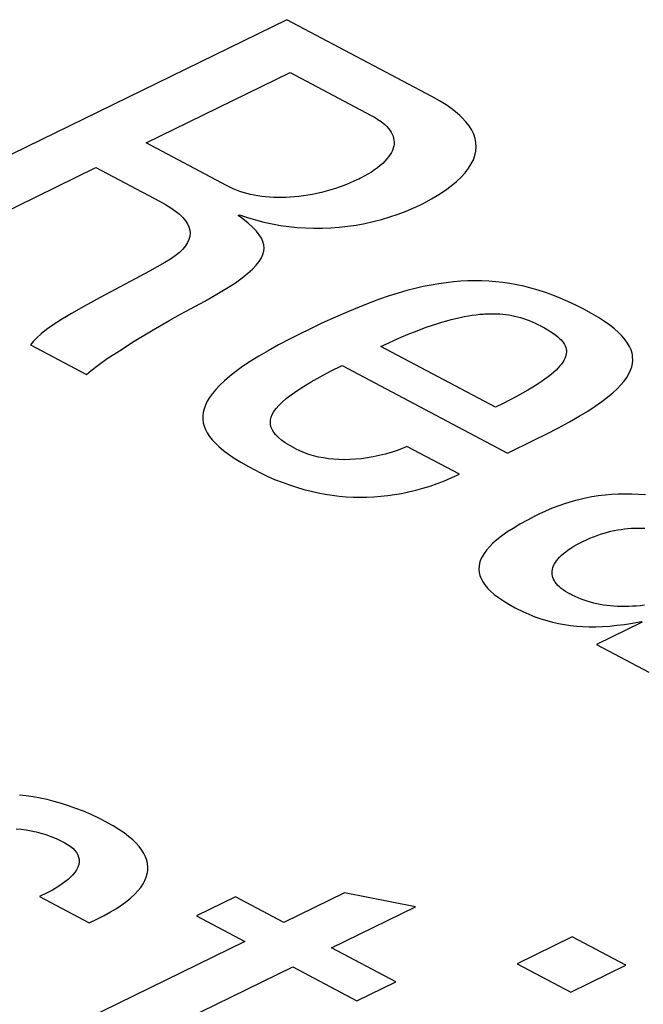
# Model space of a CAD drawing. Extents: x -840 to -217, y -121 to 557.
# Tile 105 of 145: x -361.92 to -360.25, y 493.44 to 496.08. Entities that reach past the tile are written whole.
import ezdxf

# ---------------------------------------------------------------- set-up
doc = ezdxf.new("R2010")
doc.units = 0
doc.header["$LTSCALE"] = 23.1
doc.layers.add('R912005577_AM_0', color=7, linetype='CONTINUOUS')

msp = doc.modelspace()

# ---------------------------------------------------------------- linework, layer by layer
at = {"layer": 'R912005577_AM_0', "color": 7}
for p, q in [((-361.2041, 496.0802), (-362.4167, 495.4881)), ((-360.8155, 495.8745), (-361.2041, 496.0802)), ((-361.5811, 495.75), (-361.1948, 495.9386)), ((-361.1948, 495.9386), (-360.978, 495.8238)), ((-360.7953, 495.8632), (-360.8155, 495.8745)), ((-360.7772, 495.8519), (-360.7953, 495.8632)), ((-360.7612, 495.8407), (-360.7772, 495.8519)), ((-360.7471, 495.8294), (-360.7612, 495.8407)), ((-360.7407, 495.8238), (-360.7471, 495.8294)), ((-360.978, 495.8238), (-360.9692, 495.8189)), ((-360.9692, 495.8189), (-360.9612, 495.814)), ((-360.9612, 495.814), (-360.9575, 495.8115)), ((-360.9575, 495.8115), (-360.9539, 495.8091)), ((-360.9539, 495.8091), (-360.9473, 495.8041)), ((-360.9473, 495.8041), (-360.9415, 495.7991)), ((-360.7348, 495.8182), (-360.7407, 495.8238)), ((-360.7244, 495.807), (-360.7348, 495.8182)), ((-360.7157, 495.7958), (-360.7244, 495.807)), ((-360.9415, 495.7991), (-360.9362, 495.7941)), ((-360.9362, 495.7941), (-360.9316, 495.789)), ((-360.9316, 495.789), (-360.9277, 495.7839)), ((-360.9277, 495.7839), (-360.9244, 495.7788)), ((-360.9244, 495.7788), (-360.9216, 495.7736)), ((-360.9216, 495.7736), (-360.9195, 495.7683)), ((-360.7087, 495.7846), (-360.7157, 495.7958)), ((-360.7034, 495.7734), (-360.7087, 495.7846)), ((-360.6996, 495.7621), (-360.7034, 495.7734)), ((-361.3658, 495.636), (-361.5811, 495.75)), ((-360.9195, 495.7683), (-360.918, 495.7631)), ((-360.918, 495.7631), (-360.917, 495.7577)), ((-360.9169, 495.7469), (-360.9178, 495.7414)), ((-360.917, 495.7577), (-360.9167, 495.7523)), ((-360.9167, 495.7523), (-360.9169, 495.7469)), ((-360.6974, 495.7509), (-360.6996, 495.7621)), ((-360.6968, 495.7396), (-360.6974, 495.7509)), ((-360.924, 495.7245), (-360.9273, 495.7188)), ((-360.9213, 495.7302), (-360.924, 495.7245)), ((-360.9192, 495.7358), (-360.9213, 495.7302)), ((-360.9178, 495.7414), (-360.9192, 495.7358)), ((-360.7003, 495.7168), (-360.6978, 495.7282)), ((-360.6978, 495.7282), (-360.6968, 495.7396)), ((-360.9472, 495.6955), (-360.9538, 495.6897)), ((-360.9412, 495.7014), (-360.9472, 495.6955)), ((-360.9359, 495.7072), (-360.9412, 495.7014)), ((-360.9313, 495.7131), (-360.9359, 495.7072)), ((-360.9273, 495.7188), (-360.9313, 495.7131)), ((-360.7173, 495.6822), (-360.71, 495.6938)), ((-360.71, 495.6938), (-360.7043, 495.7053)), ((-360.7043, 495.7053), (-360.7003, 495.7168)), ((-362.2731, 495.4121), (-361.7155, 495.6843)), ((-361.7155, 495.6843), (-361.5457, 495.5944)), ((-360.9777, 495.6722), (-360.9869, 495.6666)), ((-360.9691, 495.678), (-360.9777, 495.6722)), ((-360.9611, 495.6838), (-360.9691, 495.678)), ((-360.9538, 495.6897), (-360.9611, 495.6838)), ((-360.7369, 495.6588), (-360.7263, 495.6705)), ((-360.7263, 495.6705), (-360.7173, 495.6822)), ((-361.0364, 495.6421), (-361.0486, 495.6372)), ((-361.0243, 495.6474), (-361.0364, 495.6421)), ((-361.0124, 495.6529), (-361.0243, 495.6474)), ((-361.0114, 495.6534), (-361.0124, 495.6529)), ((-361.0069, 495.6556), (-361.0114, 495.6534)), ((-360.9966, 495.661), (-361.0069, 495.6556)), ((-360.9869, 495.6666), (-360.9966, 495.661)), ((-360.7634, 495.6353), (-360.7493, 495.6471)), ((-360.7493, 495.6471), (-360.7369, 495.6588)), ((-361.3571, 495.6316), (-361.3658, 495.636)), ((-361.3483, 495.6276), (-361.3571, 495.6316)), ((-361.3393, 495.6239), (-361.3483, 495.6276)), ((-361.3301, 495.6205), (-361.3393, 495.6239)), ((-361.3208, 495.6175), (-361.3301, 495.6205)), ((-361.3112, 495.6148), (-361.3208, 495.6175)), ((-361.3016, 495.6123), (-361.3112, 495.6148)), ((-361.1233, 495.6147), (-361.1356, 495.6122)), ((-361.1109, 495.6176), (-361.1233, 495.6147)), ((-361.0984, 495.6208), (-361.1109, 495.6176)), ((-361.0859, 495.6244), (-361.0984, 495.6208)), ((-361.0734, 495.6283), (-361.0859, 495.6244)), ((-361.061, 495.6326), (-361.0734, 495.6283)), ((-361.0486, 495.6372), (-361.061, 495.6326)), ((-360.7969, 495.612), (-360.7793, 495.6236)), ((-360.7793, 495.6236), (-360.7634, 495.6353)), ((-361.5457, 495.5944), (-361.5295, 495.5854)), ((-361.2917, 495.6102), (-361.3016, 495.6123)), ((-361.2817, 495.6084), (-361.2917, 495.6102)), ((-361.2715, 495.6069), (-361.2817, 495.6084)), ((-361.2611, 495.6056), (-361.2715, 495.6069)), ((-361.2506, 495.6047), (-361.2611, 495.6056)), ((-361.2399, 495.6041), (-361.2506, 495.6047)), ((-361.229, 495.6037), (-361.2399, 495.6041)), ((-361.2179, 495.6037), (-361.229, 495.6037)), ((-361.2066, 495.6039), (-361.2179, 495.6037)), ((-361.1952, 495.6045), (-361.2066, 495.6039)), ((-361.1836, 495.6054), (-361.1952, 495.6045)), ((-361.1718, 495.6066), (-361.1836, 495.6054)), ((-361.1599, 495.6081), (-361.1718, 495.6066)), ((-361.1478, 495.61), (-361.1599, 495.6081)), ((-361.1356, 495.6122), (-361.1478, 495.61)), ((-360.8478, 495.5839), (-360.8374, 495.5892)), ((-360.8374, 495.5892), (-360.8163, 495.6005)), ((-360.8163, 495.6005), (-360.7969, 495.612)), ((-361.5295, 495.5854), (-361.5152, 495.5766)), ((-361.5152, 495.5766), (-361.5027, 495.5678)), ((-361.5027, 495.5678), (-361.4921, 495.5591)), ((-360.9058, 495.5594), (-360.884, 495.5678)), ((-360.884, 495.5678), (-360.8624, 495.5771)), ((-360.8624, 495.5771), (-360.8478, 495.5839)), ((-361.4921, 495.5591), (-361.4832, 495.5505)), ((-361.4832, 495.5505), (-361.476, 495.5419)), ((-361.476, 495.5419), (-361.4705, 495.5335)), ((-361.3343, 495.556), (-361.331, 495.5577)), ((-361.3253, 495.5492), (-361.3343, 495.556)), ((-361.331, 495.5577), (-361.3095, 495.5503)), ((-361.3088, 495.536), (-361.3253, 495.5492)), ((-361.3095, 495.5503), (-361.2877, 495.5438)), ((-361.2959, 495.5244), (-361.3088, 495.536)), ((-361.2877, 495.5438), (-361.2658, 495.5381)), ((-361.2658, 495.5381), (-361.2437, 495.5333)), ((-360.9954, 495.5345), (-360.9728, 495.5395)), ((-360.9728, 495.5395), (-360.9503, 495.5453)), ((-360.9503, 495.5453), (-360.9279, 495.5519)), ((-360.9279, 495.5519), (-360.9058, 495.5594)), ((-361.4705, 495.5335), (-361.4666, 495.5251)), ((-361.4666, 495.5251), (-361.4642, 495.5167)), ((-361.4642, 495.5167), (-361.4634, 495.5083)), ((-361.2858, 495.5139), (-361.2959, 495.5244)), ((-361.2781, 495.5041), (-361.2858, 495.5139)), ((-361.2437, 495.5333), (-361.2215, 495.5294)), ((-361.2215, 495.5294), (-361.1992, 495.5263)), ((-361.1992, 495.5263), (-361.1767, 495.524)), ((-361.1767, 495.524), (-361.1542, 495.5225)), ((-361.1542, 495.5225), (-361.1316, 495.5218)), ((-361.1316, 495.5218), (-361.1089, 495.5219)), ((-361.1089, 495.5219), (-361.0862, 495.5228)), ((-361.0862, 495.5228), (-361.0635, 495.5245)), ((-361.0635, 495.5245), (-361.0408, 495.527)), ((-361.0408, 495.527), (-361.018, 495.5303)), ((-361.018, 495.5303), (-360.9954, 495.5345)), ((-361.4701, 495.4831), (-361.4756, 495.4746)), ((-361.4663, 495.4916), (-361.4701, 495.4831)), ((-361.4641, 495.5), (-361.4663, 495.4916)), ((-361.4634, 495.5083), (-361.4641, 495.5)), ((-361.2723, 495.4949), (-361.2781, 495.5041)), ((-361.2682, 495.486), (-361.2723, 495.4949)), ((-361.2659, 495.4773), (-361.2682, 495.486)), ((-361.4919, 495.4571), (-361.5029, 495.4481)), ((-361.4828, 495.4659), (-361.4919, 495.4571)), ((-361.4756, 495.4746), (-361.4828, 495.4659)), ((-361.2682, 495.4512), (-361.2658, 495.46)), ((-361.2651, 495.4687), (-361.2659, 495.4773)), ((-361.2658, 495.46), (-361.2651, 495.4687)), ((-361.516, 495.439), (-361.5314, 495.4296)), ((-361.5029, 495.4481), (-361.516, 495.439)), ((-361.2859, 495.4229), (-361.2781, 495.4327)), ((-361.2781, 495.4327), (-361.2723, 495.4421)), ((-361.2723, 495.4421), (-361.2682, 495.4512)), ((-361.5724, 495.4066), (-361.6224, 495.3796)), ((-361.5314, 495.4296), (-361.5724, 495.4066)), ((-361.3083, 495.4012), (-361.2958, 495.4124)), ((-361.2958, 495.4124), (-361.2859, 495.4229)), ((-361.6224, 495.3796), (-361.7045, 495.3361)), ((-361.3421, 495.3759), (-361.3235, 495.3891)), ((-361.3235, 495.3891), (-361.3083, 495.4012)), ((-360.7575, 495.3781), (-360.7771, 495.3759)), ((-360.7381, 495.3796), (-360.7575, 495.3781)), ((-360.7191, 495.3805), (-360.7381, 495.3796)), ((-360.7003, 495.3809), (-360.7191, 495.3805)), ((-360.6815, 495.3806), (-360.7003, 495.3809)), ((-360.6629, 495.3798), (-360.6815, 495.3806)), ((-360.6443, 495.3783), (-360.6629, 495.3798)), ((-360.6257, 495.3763), (-360.6443, 495.3783)), ((-361.3914, 495.3451), (-361.3645, 495.3613)), ((-361.3645, 495.3613), (-361.3421, 495.3759)), ((-360.8826, 495.3547), (-360.9058, 495.348)), ((-360.8602, 495.3604), (-360.8826, 495.3547)), ((-360.8386, 495.3654), (-360.8602, 495.3604)), ((-360.8176, 495.3696), (-360.8386, 495.3654)), ((-360.7971, 495.3731), (-360.8176, 495.3696)), ((-360.7771, 495.3759), (-360.7971, 495.3731)), ((-360.607, 495.3736), (-360.6257, 495.3763)), ((-360.5882, 495.3702), (-360.607, 495.3736)), ((-360.5693, 495.3662), (-360.5882, 495.3702)), ((-360.5502, 495.3615), (-360.5693, 495.3662)), ((-360.5309, 495.356), (-360.5502, 495.3615)), ((-360.5113, 495.3498), (-360.5309, 495.356)), ((-361.7045, 495.3361), (-361.7482, 495.3124)), ((-361.4626, 495.306), (-361.4237, 495.3268)), ((-361.4237, 495.3268), (-361.3914, 495.3451)), ((-360.9554, 495.3318), (-360.9821, 495.322)), ((-360.93, 495.3404), (-360.9554, 495.3318)), ((-360.9058, 495.348), (-360.93, 495.3404)), ((-360.4915, 495.3427), (-360.5113, 495.3498)), ((-360.4713, 495.3348), (-360.4915, 495.3427)), ((-360.4508, 495.3259), (-360.4713, 495.3348)), ((-360.4298, 495.3161), (-360.4508, 495.3259)), ((-361.7482, 495.3124), (-361.7815, 495.2936)), ((-361.4891, 495.2917), (-361.4626, 495.306)), ((-361.0408, 495.2982), (-361.0737, 495.2838)), ((-361.0104, 495.3108), (-361.0408, 495.2982)), ((-360.9821, 495.322), (-361.0104, 495.3108)), ((-360.4085, 495.3052), (-360.4298, 495.3161)), ((-360.3878, 495.2938), (-360.4085, 495.3052)), ((-361.8082, 495.2775), (-361.83, 495.2634)), ((-361.7815, 495.2936), (-361.8082, 495.2775)), ((-361.5667, 495.2469), (-361.518, 495.2754)), ((-361.518, 495.2754), (-361.4891, 495.2917)), ((-361.0737, 495.2838), (-361.1101, 495.2671)), ((-360.7888, 495.2703), (-360.7758, 495.2741)), ((-360.7758, 495.2741), (-360.7634, 495.2774)), ((-360.7634, 495.2774), (-360.7513, 495.2804)), ((-360.7513, 495.2804), (-360.7397, 495.283)), ((-360.7397, 495.283), (-360.7286, 495.2853)), ((-360.7286, 495.2853), (-360.7178, 495.2872)), ((-360.7178, 495.2872), (-360.7073, 495.2888)), ((-360.7073, 495.2888), (-360.6972, 495.2902)), ((-360.6972, 495.2902), (-360.6874, 495.2912)), ((-360.6874, 495.2912), (-360.6779, 495.292)), ((-360.6779, 495.292), (-360.6732, 495.2923)), ((-360.6732, 495.2923), (-360.6686, 495.2925)), ((-360.6686, 495.2925), (-360.6596, 495.2928)), ((-360.6596, 495.2928), (-360.6508, 495.2929)), ((-360.6508, 495.2929), (-360.6422, 495.2927)), ((-360.6422, 495.2927), (-360.6338, 495.2922)), ((-360.6338, 495.2922), (-360.6256, 495.2916)), ((-360.6256, 495.2916), (-360.6175, 495.2907)), ((-360.6175, 495.2907), (-360.6095, 495.2895)), ((-360.6095, 495.2895), (-360.6015, 495.2882)), ((-360.6015, 495.2882), (-360.5937, 495.2866)), ((-360.5937, 495.2866), (-360.5859, 495.2847)), ((-360.5859, 495.2847), (-360.5781, 495.2826)), ((-360.5781, 495.2826), (-360.5702, 495.2802)), ((-360.5702, 495.2802), (-360.5624, 495.2776)), ((-360.5624, 495.2776), (-360.5545, 495.2746)), ((-360.5545, 495.2746), (-360.5464, 495.2713)), ((-360.3693, 495.2829), (-360.3878, 495.2938)), ((-360.353, 495.2722), (-360.3693, 495.2829)), ((-360.3386, 495.262), (-360.353, 495.2722)), ((-361.8479, 495.2507), (-361.8625, 495.2392)), ((-361.83, 495.2634), (-361.8479, 495.2507)), ((-361.613, 495.2189), (-361.5667, 495.2469)), ((-361.1515, 495.2473), (-361.1616, 495.2424)), ((-361.1101, 495.2671), (-361.1515, 495.2473)), ((-360.8621, 495.2447), (-360.8462, 495.2508)), ((-360.8462, 495.2508), (-360.831, 495.2564)), ((-360.831, 495.2564), (-360.8163, 495.2615)), ((-360.8163, 495.2615), (-360.8023, 495.2661)), ((-360.8023, 495.2661), (-360.7888, 495.2703)), ((-360.5464, 495.2713), (-360.5383, 495.2676)), ((-360.5383, 495.2676), (-360.5298, 495.2634)), ((-360.5298, 495.2634), (-360.5251, 495.261)), ((-360.5251, 495.261), (-360.524, 495.2604)), ((-360.524, 495.2604), (-360.5135, 495.2547)), ((-360.5135, 495.2547), (-360.5045, 495.2494)), ((-360.5045, 495.2494), (-360.4966, 495.2445)), ((-360.3259, 495.2519), (-360.3386, 495.262)), ((-360.315, 495.2422), (-360.3259, 495.2519)), ((-361.8743, 495.2286), (-361.8836, 495.2188)), ((-361.8625, 495.2392), (-361.8743, 495.2286)), ((-361.1954, 495.2255), (-361.2262, 495.2093)), ((-361.1616, 495.2424), (-361.1954, 495.2255)), ((-360.9325, 495.2142), (-360.9138, 495.2228)), ((-360.9138, 495.2228), (-360.8958, 495.2307)), ((-360.8958, 495.2307), (-360.8786, 495.238)), ((-360.8786, 495.238), (-360.8621, 495.2447)), ((-360.4966, 495.2445), (-360.4897, 495.2399)), ((-360.4897, 495.2399), (-360.4836, 495.2354)), ((-360.4836, 495.2354), (-360.4782, 495.2311)), ((-360.4782, 495.2311), (-360.4735, 495.2269)), ((-360.4735, 495.2269), (-360.4695, 495.2227)), ((-360.4695, 495.2227), (-360.4659, 495.2187)), ((-360.3056, 495.2326), (-360.315, 495.2422)), ((-360.2977, 495.2232), (-360.3056, 495.2326)), ((-360.2911, 495.214), (-360.2977, 495.2232)), ((-361.8836, 495.2188), (-361.8908, 495.2097)), ((-361.8908, 495.2097), (-361.741, 495.1304)), ((-361.6851, 495.1725), (-361.6528, 495.1938)), ((-361.6528, 495.1938), (-361.613, 495.2189)), ((-361.2541, 495.1938), (-361.2794, 495.179)), ((-361.2262, 495.2093), (-361.2541, 495.1938)), ((-360.9521, 495.205), (-360.9325, 495.2142)), ((-360.6446, 495.0422), (-360.9521, 495.205)), ((-360.4659, 495.2187), (-360.4629, 495.2146)), ((-360.4629, 495.2146), (-360.4604, 495.2106)), ((-360.4604, 495.2106), (-360.4584, 495.2066)), ((-360.4584, 495.2066), (-360.4569, 495.2025)), ((-360.4569, 495.2025), (-360.4558, 495.1985)), ((-360.4558, 495.1985), (-360.4552, 495.1943)), ((-360.4552, 495.1943), (-360.4551, 495.1902)), ((-360.2859, 495.2049), (-360.2911, 495.214)), ((-360.2819, 495.1958), (-360.2859, 495.2049)), ((-360.2791, 495.1868), (-360.2819, 495.1958)), ((-361.7099, 495.155), (-361.6851, 495.1725)), ((-361.2794, 495.179), (-361.3021, 495.1648)), ((-360.4617, 495.1679), (-360.4646, 495.1631)), ((-360.4593, 495.1726), (-360.4617, 495.1679)), ((-360.4575, 495.1771), (-360.4593, 495.1726)), ((-360.4562, 495.1816), (-360.4575, 495.1771)), ((-360.4554, 495.1859), (-360.4562, 495.1816)), ((-360.4551, 495.1902), (-360.4554, 495.1859)), ((-360.2782, 495.1823), (-360.2791, 495.1868)), ((-360.2776, 495.1778), (-360.2782, 495.1823)), ((-360.278, 495.1597), (-360.2772, 495.1688)), ((-360.2772, 495.1688), (-360.2776, 495.1778)), ((-361.741, 495.1304), (-361.7282, 495.1411)), ((-361.7282, 495.1411), (-361.7099, 495.155)), ((-361.3225, 495.1511), (-361.3407, 495.138)), ((-361.3021, 495.1648), (-361.3225, 495.1511)), ((-361.0873, 495.1386), (-361.0562, 495.1541)), ((-361.0562, 495.1541), (-360.6129, 494.9195)), ((-360.4825, 495.142), (-360.4888, 495.1362)), ((-360.477, 495.1476), (-360.4825, 495.142)), ((-360.4722, 495.1529), (-360.477, 495.1476)), ((-360.4681, 495.1581), (-360.4722, 495.1529)), ((-360.4646, 495.1631), (-360.4681, 495.1581)), ((-360.2876, 495.1319), (-360.2831, 495.1413)), ((-360.2831, 495.1413), (-360.28, 495.1506)), ((-360.28, 495.1506), (-360.278, 495.1597)), ((-361.3569, 495.1254), (-361.3711, 495.1132)), ((-361.3407, 495.138), (-361.3569, 495.1254)), ((-361.1385, 495.1107), (-361.1146, 495.1241)), ((-361.1146, 495.1241), (-361.0873, 495.1386)), ((-360.5125, 495.1174), (-360.5223, 495.1105)), ((-360.5037, 495.1239), (-360.5125, 495.1174)), ((-360.4958, 495.1302), (-360.5037, 495.1239)), ((-360.4888, 495.1362), (-360.4958, 495.1302)), ((-360.3004, 495.1124), (-360.2933, 495.1223)), ((-360.2933, 495.1223), (-360.2876, 495.1319)), ((-361.3943, 495.0902), (-361.4035, 495.0792)), ((-361.3836, 495.1015), (-361.3943, 495.0902)), ((-361.3711, 495.1132), (-361.3836, 495.1015)), ((-361.1771, 495.0867), (-361.1592, 495.0983)), ((-361.1592, 495.0983), (-361.1385, 495.1107)), ((-360.5582, 495.088), (-360.5726, 495.0797)), ((-360.5451, 495.0959), (-360.5582, 495.088)), ((-360.5331, 495.1034), (-360.5451, 495.0959)), ((-360.5223, 495.1105), (-360.5331, 495.1034)), ((-360.3308, 495.0809), (-360.3191, 495.0918)), ((-360.3191, 495.0918), (-360.3089, 495.1023)), ((-360.3089, 495.1023), (-360.3004, 495.1124)), ((-361.4111, 495.0686), (-361.4174, 495.0583)), ((-361.4035, 495.0792), (-361.4111, 495.0686)), ((-361.2165, 495.0562), (-361.2055, 495.0657)), ((-361.2055, 495.0657), (-361.1925, 495.0759)), ((-361.1925, 495.0759), (-361.1771, 495.0867)), ((-360.6055, 495.0619), (-360.6242, 495.0523)), ((-360.5883, 495.071), (-360.6055, 495.0619)), ((-360.5726, 495.0797), (-360.5883, 495.071)), ((-360.36, 495.0577), (-360.3445, 495.0696)), ((-360.3445, 495.0696), (-360.3308, 495.0809)), ((-361.4258, 495.0383), (-361.4281, 495.0287)), ((-361.4222, 495.0482), (-361.4258, 495.0383)), ((-361.4174, 495.0583), (-361.4222, 495.0482)), ((-361.2387, 495.0306), (-361.2329, 495.0387)), ((-361.2329, 495.0387), (-361.2256, 495.0472)), ((-361.2256, 495.0472), (-361.2165, 495.0562)), ((-360.6242, 495.0523), (-360.6446, 495.0422)), ((-360.398, 495.0322), (-360.3778, 495.0453)), ((-360.3778, 495.0453), (-360.36, 495.0577)), ((-361.4281, 495.0287), (-361.4293, 495.0192)), ((-361.4293, 495.0192), (-361.4292, 495.0099)), ((-361.4292, 495.0099), (-361.428, 495.0007)), ((-361.2483, 495.0013), (-361.2478, 495.0083)), ((-361.2478, 495.0083), (-361.2461, 495.0155)), ((-361.2461, 495.0155), (-361.2431, 495.0229)), ((-361.2431, 495.0229), (-361.2387, 495.0306)), ((-360.4468, 495.0034), (-360.4209, 495.0182)), ((-360.4209, 495.0182), (-360.398, 495.0322)), ((-361.428, 495.0007), (-361.4256, 494.9916)), ((-361.4256, 494.9916), (-361.422, 494.9825)), ((-361.422, 494.9825), (-361.4173, 494.9734)), ((-361.2477, 494.9946), (-361.2483, 495.0013)), ((-361.2459, 494.9879), (-361.2477, 494.9946)), ((-361.2429, 494.9813), (-361.2459, 494.9879)), ((-360.5095, 494.9703), (-360.4762, 494.9875)), ((-360.4762, 494.9875), (-360.4468, 495.0034)), ((-361.4173, 494.9734), (-361.4113, 494.9643)), ((-361.4113, 494.9643), (-361.4041, 494.9552)), ((-361.2387, 494.9747), (-361.2429, 494.9813)), ((-361.2333, 494.9681), (-361.2387, 494.9747)), ((-361.2265, 494.9614), (-361.2333, 494.9681)), ((-361.2182, 494.9545), (-361.2265, 494.9614)), ((-360.5407, 494.9548), (-360.5095, 494.9703)), ((-361.4041, 494.9552), (-361.3954, 494.9459)), ((-361.3954, 494.9459), (-361.3853, 494.9364)), ((-361.3853, 494.9364), (-361.3737, 494.9267)), ((-361.2082, 494.9474), (-361.2182, 494.9545)), ((-361.1963, 494.9399), (-361.2082, 494.9474)), ((-361.182, 494.9319), (-361.1963, 494.9399)), ((-361.1808, 494.9313), (-361.182, 494.9319)), ((-361.1692, 494.9256), (-361.1808, 494.9313)), ((-360.8927, 494.9329), (-360.9085, 494.9269)), ((-360.8823, 494.9373), (-360.8927, 494.9329)), ((-360.7418, 494.8629), (-360.8823, 494.9373)), ((-360.6129, 494.9195), (-360.5407, 494.9548)), ((-361.3737, 494.9267), (-361.3602, 494.9167)), ((-361.3602, 494.9167), (-361.3449, 494.9063)), ((-361.3449, 494.9063), (-361.3273, 494.8954)), ((-361.1572, 494.9205), (-361.1692, 494.9256)), ((-361.1449, 494.9161), (-361.1572, 494.9205)), ((-361.1323, 494.9123), (-361.1449, 494.9161)), ((-361.1194, 494.9091), (-361.1323, 494.9123)), ((-361.1061, 494.9065), (-361.1194, 494.9091)), ((-361.0925, 494.9044), (-361.1061, 494.9065)), ((-361.0787, 494.903), (-361.0925, 494.9044)), ((-361.0645, 494.9021), (-361.0787, 494.903)), ((-361.0199, 494.9029), (-361.0351, 494.9021)), ((-361.0045, 494.9044), (-361.0199, 494.9029)), ((-360.9888, 494.9066), (-361.0045, 494.9044)), ((-360.9729, 494.9093), (-360.9888, 494.9066)), ((-360.9568, 494.9127), (-360.9729, 494.9093)), ((-360.9407, 494.9168), (-360.9568, 494.9127)), ((-360.9245, 494.9215), (-360.9407, 494.9168)), ((-360.9085, 494.9269), (-360.9245, 494.9215)), ((-361.3273, 494.8954), (-361.307, 494.8837)), ((-361.307, 494.8837), (-361.2903, 494.8747)), ((-361.0499, 494.9018), (-361.0645, 494.9021)), ((-361.0351, 494.9021), (-361.0499, 494.9018)), ((-361.2903, 494.8747), (-361.2768, 494.8677)), ((-361.2768, 494.8677), (-361.2567, 494.8581)), ((-361.2567, 494.8581), (-361.2368, 494.8493)), ((-360.7815, 494.8455), (-360.7617, 494.8538)), ((-360.7617, 494.8538), (-360.7418, 494.8629)), ((-361.2368, 494.8493), (-361.217, 494.8414)), ((-361.217, 494.8414), (-361.1974, 494.8343)), ((-361.1974, 494.8343), (-361.1779, 494.8279)), ((-361.1779, 494.8279), (-361.1585, 494.8223)), ((-360.8587, 494.82), (-360.8396, 494.8253)), ((-360.8396, 494.8253), (-360.8204, 494.8313)), ((-360.8204, 494.8313), (-360.801, 494.838)), ((-360.801, 494.838), (-360.7815, 494.8455)), ((-361.1585, 494.8223), (-361.1393, 494.8174)), ((-361.1393, 494.8174), (-361.1203, 494.8132)), ((-361.1203, 494.8132), (-361.1013, 494.8097)), ((-361.1013, 494.8097), (-361.0825, 494.8068)), ((-361.0825, 494.8068), (-361.0638, 494.8045)), ((-361.0638, 494.8045), (-361.0452, 494.8029)), ((-361.0452, 494.8029), (-361.0266, 494.8019)), ((-361.0266, 494.8019), (-361.0081, 494.8015)), ((-361.0081, 494.8015), (-360.9896, 494.8016)), ((-360.9896, 494.8016), (-360.971, 494.8024)), ((-360.971, 494.8024), (-360.9525, 494.8038)), ((-360.9525, 494.8038), (-360.9432, 494.8047)), ((-360.9432, 494.8047), (-360.9339, 494.8058)), ((-360.9339, 494.8058), (-360.9152, 494.8084)), ((-360.9152, 494.8084), (-360.8965, 494.8116)), ((-360.8965, 494.8116), (-360.8777, 494.8155)), ((-360.8777, 494.8155), (-360.8587, 494.82)), ((-360.4042, 494.7988), (-360.4218, 494.7947)), ((-360.3866, 494.8021), (-360.4042, 494.7988)), ((-360.3691, 494.8049), (-360.3866, 494.8021)), ((-360.3515, 494.807), (-360.3691, 494.8049)), ((-360.3338, 494.8085), (-360.3515, 494.807)), ((-360.3161, 494.8095), (-360.3338, 494.8085)), ((-360.2982, 494.8099), (-360.3161, 494.8095)), ((-360.2801, 494.8096), (-360.2982, 494.8099)), ((-360.2618, 494.8088), (-360.2801, 494.8096)), ((-360.2432, 494.8074), (-360.2618, 494.8088)), ((-360.4929, 494.7717), (-360.511, 494.7641)), ((-360.475, 494.7786), (-360.4929, 494.7717)), ((-360.4572, 494.7847), (-360.475, 494.7786)), ((-360.4394, 494.7901), (-360.4572, 494.7847)), ((-360.4306, 494.7925), (-360.4394, 494.7901)), ((-360.4218, 494.7947), (-360.4306, 494.7925)), ((-360.5362, 494.7521), (-360.5592, 494.7403)), ((-360.5292, 494.7556), (-360.5362, 494.7521)), ((-360.511, 494.7641), (-360.5292, 494.7556)), ((-360.598, 494.7181), (-360.6142, 494.7077)), ((-360.5797, 494.729), (-360.598, 494.7181)), ((-360.5592, 494.7403), (-360.5797, 494.729)), ((-360.2905, 494.7175), (-360.2815, 494.7182)), ((-360.2815, 494.7182), (-360.2725, 494.7187)), ((-360.2725, 494.7187), (-360.2634, 494.7189)), ((-360.2634, 494.7189), (-360.2543, 494.7188)), ((-360.2543, 494.7188), (-360.2451, 494.7185)), ((-360.6285, 494.6975), (-360.641, 494.6877)), ((-360.6142, 494.7077), (-360.6285, 494.6975)), ((-360.4016, 494.6875), (-360.3919, 494.6918)), ((-360.3919, 494.6918), (-360.3823, 494.6957)), ((-360.3823, 494.6957), (-360.3728, 494.6992)), ((-360.3728, 494.6992), (-360.3634, 494.7024)), ((-360.3634, 494.7024), (-360.3541, 494.7053)), ((-360.3541, 494.7053), (-360.3449, 494.7079)), ((-360.3449, 494.7079), (-360.3357, 494.7102)), ((-360.3357, 494.7102), (-360.3311, 494.7112)), ((-360.3311, 494.7112), (-360.3266, 494.7122)), ((-360.3266, 494.7122), (-360.3175, 494.7139)), ((-360.3175, 494.7139), (-360.3085, 494.7154)), ((-360.3085, 494.7154), (-360.2995, 494.7166)), ((-360.2995, 494.7166), (-360.2905, 494.7175)), ((-360.6613, 494.6688), (-360.6691, 494.6597)), ((-360.6519, 494.6781), (-360.6613, 494.6688)), ((-360.641, 494.6877), (-360.6519, 494.6781)), ((-360.4429, 494.6653), (-360.4351, 494.6701)), ((-360.4351, 494.6701), (-360.4268, 494.6749)), ((-360.4268, 494.6749), (-360.4179, 494.6796)), ((-360.4179, 494.6796), (-360.4114, 494.6829)), ((-360.4114, 494.6829), (-360.4016, 494.6875)), ((-360.6808, 494.6421), (-360.6848, 494.6335)), ((-360.6756, 494.6509), (-360.6808, 494.6421)), ((-360.6691, 494.6597), (-360.6756, 494.6509)), ((-360.4775, 494.6362), (-360.4732, 494.641)), ((-360.4732, 494.641), (-360.4682, 494.6459)), ((-360.4682, 494.6459), (-360.4627, 494.6507)), ((-360.4627, 494.6507), (-360.4567, 494.6556)), ((-360.4567, 494.6556), (-360.4501, 494.6604)), ((-360.4501, 494.6604), (-360.4429, 494.6653)), ((-360.689, 494.6167), (-360.6894, 494.6084)), ((-360.6875, 494.6251), (-360.689, 494.6167)), ((-360.6848, 494.6335), (-360.6875, 494.6251)), ((-360.4925, 494.6082), (-360.4913, 494.6128)), ((-360.4913, 494.6128), (-360.4896, 494.6174)), ((-360.4896, 494.6174), (-360.4874, 494.622)), ((-360.4874, 494.622), (-360.4846, 494.6267)), ((-360.4846, 494.6267), (-360.4813, 494.6314)), ((-360.4813, 494.6314), (-360.4775, 494.6362)), ((-360.6894, 494.6084), (-360.6886, 494.6001)), ((-360.6886, 494.6001), (-360.6866, 494.5918)), ((-360.6866, 494.5918), (-360.6835, 494.5835)), ((-360.4935, 494.5993), (-360.4932, 494.6037)), ((-360.4932, 494.5949), (-360.4935, 494.5993)), ((-360.4932, 494.6037), (-360.4925, 494.6082)), ((-360.4925, 494.5905), (-360.4932, 494.5949)), ((-360.4912, 494.5862), (-360.4925, 494.5905)), ((-360.6835, 494.5835), (-360.6791, 494.5751)), ((-360.6791, 494.5751), (-360.6734, 494.5668)), ((-360.6734, 494.5668), (-360.6664, 494.5583)), ((-360.4895, 494.582), (-360.4912, 494.5862)), ((-360.4873, 494.5777), (-360.4895, 494.582)), ((-360.4847, 494.5736), (-360.4873, 494.5777)), ((-360.4815, 494.5694), (-360.4847, 494.5736)), ((-360.4778, 494.5653), (-360.4815, 494.5694)), ((-360.4736, 494.5612), (-360.4778, 494.5653)), ((-360.4688, 494.5572), (-360.4736, 494.5612)), ((-360.6664, 494.5583), (-360.658, 494.5498)), ((-360.658, 494.5498), (-360.6482, 494.5412)), ((-360.6482, 494.5412), (-360.6369, 494.5325)), ((-360.4635, 494.5532), (-360.4688, 494.5572)), ((-360.4577, 494.5492), (-360.4635, 494.5532)), ((-360.4513, 494.5453), (-360.4577, 494.5492)), ((-360.4442, 494.5414), (-360.4513, 494.5453)), ((-360.4396, 494.539), (-360.4442, 494.5414)), ((-360.4317, 494.5352), (-360.4396, 494.539)), ((-360.4237, 494.5316), (-360.4317, 494.5352)), ((-360.6369, 494.5325), (-360.6239, 494.5236)), ((-360.6239, 494.5236), (-360.6092, 494.5146)), ((-360.6092, 494.5146), (-360.5927, 494.5054)), ((-360.4155, 494.5284), (-360.4237, 494.5316)), ((-360.4073, 494.5254), (-360.4155, 494.5284)), ((-360.399, 494.5227), (-360.4073, 494.5254)), ((-360.3905, 494.5202), (-360.399, 494.5227)), ((-360.3819, 494.5179), (-360.3905, 494.5202)), ((-360.3733, 494.516), (-360.3819, 494.5179)), ((-360.3645, 494.5142), (-360.3733, 494.516)), ((-360.3555, 494.5127), (-360.3645, 494.5142)), ((-360.3464, 494.5114), (-360.3555, 494.5127)), ((-360.3372, 494.5104), (-360.3464, 494.5114)), ((-360.3278, 494.5096), (-360.3372, 494.5104)), ((-360.3183, 494.5091), (-360.3278, 494.5096)), ((-360.3086, 494.5087), (-360.3183, 494.5091)), ((-360.2987, 494.5087), (-360.3086, 494.5087)), ((-360.2885, 494.5088), (-360.2987, 494.5087)), ((-360.2782, 494.5093), (-360.2885, 494.5088)), ((-360.2677, 494.51), (-360.2782, 494.5093)), ((-360.2569, 494.5109), (-360.2677, 494.51)), ((-360.2459, 494.5121), (-360.2569, 494.5109)), ((-360.5927, 494.5054), (-360.5889, 494.5034)), ((-360.5889, 494.5034), (-360.5722, 494.4952)), ((-360.5722, 494.4952), (-360.5558, 494.4879)), ((-360.5558, 494.4879), (-360.5397, 494.4814)), ((-360.5397, 494.4814), (-360.5237, 494.4758)), ((-360.5237, 494.4758), (-360.5078, 494.471)), ((-360.5078, 494.471), (-360.492, 494.4668)), ((-360.492, 494.4668), (-360.4761, 494.4632)), ((-360.4761, 494.4632), (-360.4601, 494.4603)), ((-360.4601, 494.4603), (-360.4439, 494.458)), ((-360.4439, 494.458), (-360.4357, 494.4571)), ((-360.4357, 494.4571), (-360.4275, 494.4563)), ((-360.4275, 494.4563), (-360.4107, 494.4552)), ((-360.4107, 494.4552), (-360.3936, 494.4546)), ((-360.3936, 494.4546), (-360.376, 494.4547)), ((-360.376, 494.4547), (-360.3579, 494.4553)), ((-360.252, 494.4669), (-360.3746, 494.407)), ((-360.3579, 494.4553), (-360.3391, 494.4565)), ((-360.3391, 494.4565), (-360.3195, 494.4584)), ((-360.3195, 494.4584), (-360.2991, 494.461)), ((-360.2991, 494.461), (-360.2777, 494.4644)), ((-360.2777, 494.4644), (-360.2551, 494.4685)), ((-360.2551, 494.4685), (-360.252, 494.4669)), ((-360.3746, 494.407), (-360.2342, 494.3327)), ((-361.9022, 494.0017), (-361.9207, 494.0039)), ((-361.8837, 493.999), (-361.9022, 494.0017)), ((-361.865, 493.9956), (-361.8837, 493.999)), ((-361.8463, 493.9916), (-361.865, 493.9956)), ((-361.8273, 493.9869), (-361.8463, 493.9916)), ((-361.8082, 493.9814), (-361.8273, 493.9869)), ((-361.7888, 493.9752), (-361.8082, 493.9814)), ((-361.7691, 493.9682), (-361.7888, 493.9752)), ((-361.7491, 493.9603), (-361.7691, 493.9682)), ((-361.7288, 493.9515), (-361.7491, 493.9603)), ((-361.708, 493.9417), (-361.7288, 493.9515)), ((-361.6869, 493.9309), (-361.708, 493.9417)), ((-361.6863, 493.9307), (-361.6869, 493.9309)), ((-361.6695, 493.9213), (-361.6863, 493.9307)), ((-361.9292, 493.9132), (-361.9156, 493.9122)), ((-361.9156, 493.9122), (-361.9023, 493.9105)), ((-361.9023, 493.9105), (-361.8891, 493.9083)), ((-361.8891, 493.9083), (-361.876, 493.9055)), ((-361.876, 493.9055), (-361.8629, 493.9021)), ((-361.8629, 493.9021), (-361.8497, 493.8979)), ((-361.6542, 493.9119), (-361.6695, 493.9213)), ((-361.6404, 493.9026), (-361.6542, 493.9119)), ((-361.6281, 493.8933), (-361.6404, 493.9026)), ((-361.8497, 493.8979), (-361.8362, 493.893)), ((-361.8362, 493.893), (-361.8224, 493.8872)), ((-361.8224, 493.8872), (-361.8082, 493.8805)), ((-361.8082, 493.8805), (-361.7994, 493.876)), ((-361.7994, 493.876), (-361.792, 493.8718)), ((-361.6172, 493.8841), (-361.6281, 493.8933)), ((-361.6077, 493.8748), (-361.6172, 493.8841)), ((-361.5996, 493.8657), (-361.6077, 493.8748)), ((-361.792, 493.8718), (-361.7844, 493.8666)), ((-361.7844, 493.8666), (-361.7778, 493.8612)), ((-361.7778, 493.8612), (-361.7722, 493.8555)), ((-361.7722, 493.8555), (-361.7677, 493.8496)), ((-361.7677, 493.8496), (-361.7643, 493.8436)), ((-361.5927, 493.8565), (-361.5996, 493.8657)), ((-361.587, 493.8474), (-361.5927, 493.8565)), ((-361.7643, 493.8436), (-361.762, 493.8374)), ((-361.762, 493.8374), (-361.7607, 493.831)), ((-361.7607, 493.8245), (-361.7617, 493.8179)), ((-361.7607, 493.831), (-361.7607, 493.8245)), ((-361.5826, 493.8384), (-361.587, 493.8474)), ((-361.5794, 493.8293), (-361.5826, 493.8384)), ((-361.5773, 493.8202), (-361.5794, 493.8293)), ((-361.7722, 493.7968), (-361.7783, 493.7895)), ((-361.7674, 493.804), (-361.7722, 493.7968)), ((-361.7639, 493.811), (-361.7674, 493.804)), ((-361.7617, 493.8179), (-361.7639, 493.811)), ((-361.5781, 493.7931), (-361.5773, 493.7976)), ((-361.5764, 493.8112), (-361.5773, 493.8202)), ((-361.5773, 493.7976), (-361.5767, 493.8021)), ((-361.5767, 493.8021), (-361.5764, 493.8112)), ((-361.795, 493.7741), (-361.8057, 493.7661)), ((-361.7902, 493.778), (-361.795, 493.7741)), ((-361.7859, 493.7819), (-361.7902, 493.778)), ((-361.7783, 493.7895), (-361.7859, 493.7819)), ((-361.5895, 493.7658), (-361.5845, 493.7749)), ((-361.5845, 493.7749), (-361.5807, 493.784)), ((-361.5807, 493.784), (-361.5781, 493.7931)), ((-361.8323, 493.7495), (-361.8484, 493.7409)), ((-361.8181, 493.7579), (-361.8323, 493.7495)), ((-361.8057, 493.7661), (-361.8181, 493.7579)), ((-361.6118, 493.7381), (-361.6031, 493.7474)), ((-361.6031, 493.7474), (-361.5956, 493.7566)), ((-361.5956, 493.7566), (-361.5895, 493.7658)), ((-361.8484, 493.7409), (-361.8665, 493.7321)), ((-361.8665, 493.7321), (-361.7339, 493.6619)), ((-361.6461, 493.71), (-361.6332, 493.7194)), ((-361.6332, 493.7194), (-361.6218, 493.7288)), ((-361.6218, 493.7288), (-361.6118, 493.7381)), ((-361.3417, 493.7311), (-361.4458, 493.6803)), ((-361.2122, 493.6626), (-361.3417, 493.7311)), ((-361.0493, 493.7421), (-361.2122, 493.6626)), ((-360.8591, 493.7047), (-361.0493, 493.7421)), ((-361.6938, 493.6813), (-361.6763, 493.6909)), ((-361.6763, 493.6909), (-361.6604, 493.7005)), ((-361.6604, 493.7005), (-361.6461, 493.71)), ((-361.0841, 493.5948), (-360.8591, 493.7047)), ((-361.7339, 493.6619), (-361.713, 493.6716)), ((-361.713, 493.6716), (-361.6938, 493.6813)), ((-361.4458, 493.6803), (-361.3163, 493.6117)), ((-361.3163, 493.6117), (-361.9193, 493.3173)), ((-360.4394, 493.6244), (-360.5872, 493.5522)), ((-360.2958, 493.5483), (-360.4394, 493.6244)), ((-360.9125, 493.5039), (-361.0841, 493.5948)), ((-361.7072, 493.2906), (-361.1883, 493.5439)), ((-361.1883, 493.5439), (-361.0167, 493.4531)), ((-360.5872, 493.5522), (-360.4436, 493.4762)), ((-360.4436, 493.4762), (-360.2958, 493.5483)), ((-361.0167, 493.4531), (-360.9125, 493.5039))]:
    msp.add_line(p, q, dxfattribs=at)

doc.saveas('drawing.dxf')
